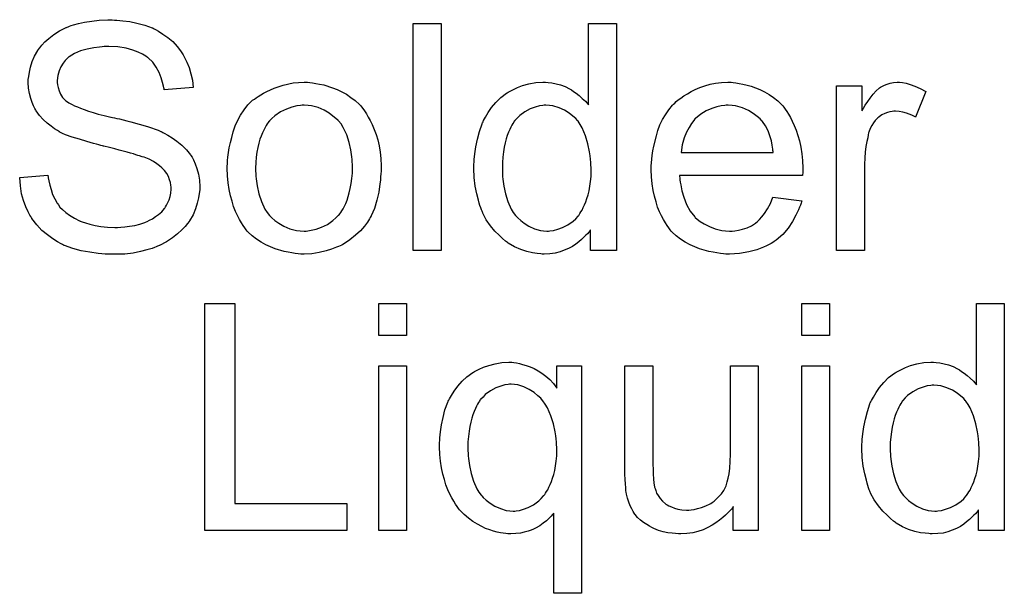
# Model space of a CAD drawing. Extents: x -2.2 to 8.3, y -2.9 to 5.2.
# Tile 142 of 205: x 3.351 to 3.699, y 1.944 to 2.146. Entities that reach past the tile are written whole.
import ezdxf

# ---------------------------------------------------------------- set-up
doc = ezdxf.new("R2010")
doc.units = 0
doc.layers.add('acc-ni-360-20-in-a_document', color=1, linetype='CONTINUOUS')

msp = doc.modelspace()

# ---------------------------------------------------------------- linework, layer by layer
at = {"layer": 'acc-ni-360-20-in-a_document', "color": 1}
for points in [[(3.384721, 2.146192), (3.385531, 2.146192), (3.387729, 2.145961), (3.390159, 2.145613), (3.392704, 2.145035), (3.395481, 2.144341), (3.398026, 2.143415), (3.398142, 2.143415), (3.398373, 2.1433), (3.39872, 2.143068), (3.399183, 2.142837), (3.40034, 2.142258), (3.401844, 2.141217), (3.40358, 2.14006), (3.405315, 2.138556), (3.406935, 2.13682), (3.408439, 2.134853), (3.408439, 2.134738), (3.408555, 2.134622), (3.408786, 2.134275), (3.409018, 2.133928), (3.409596, 2.132771), (3.410291, 2.131267), (3.4111, 2.129416), (3.411679, 2.127217), (3.412257, 2.124903), (3.412489, 2.122358), (3.402307, 2.121548), (3.402307, 2.121664), (3.402307, 2.121895), (3.402191, 2.122242), (3.402076, 2.122821), (3.401729, 2.124093), (3.401266, 2.125829), (3.400572, 2.12768), (3.39953, 2.129531), (3.398258, 2.131267), (3.396638, 2.132887), (3.396407, 2.133002), (3.395828, 2.133465), (3.394671, 2.134159), (3.393167, 2.134853), (3.3912, 2.135548), (3.388886, 2.136242), (3.385994, 2.136705), (3.382754, 2.13682), (3.381134, 2.13682), (3.38044, 2.136705), (3.379514, 2.136589), (3.377432, 2.136358), (3.375118, 2.135895), (3.372804, 2.135316), (3.370605, 2.134391), (3.36968, 2.133812), (3.368754, 2.133234), (3.368523, 2.133118), (3.36806, 2.132655), (3.367366, 2.131845), (3.366672, 2.13092), (3.365862, 2.129647), (3.365168, 2.128258), (3.364705, 2.126639), (3.364473, 2.124787), (3.364473, 2.124556), (3.364473, 2.124093), (3.364589, 2.123283), (3.36482, 2.122358), (3.365168, 2.121201), (3.365746, 2.120044), (3.36644, 2.118887), (3.367481, 2.11773), (3.367597, 2.117614), (3.368176, 2.117267), (3.368639, 2.11692), (3.369101, 2.116689), (3.369796, 2.116341), (3.370605, 2.115879), (3.371647, 2.115532), (3.372804, 2.115069), (3.374076, 2.114606), (3.375581, 2.114027), (3.3772, 2.113565), (3.379052, 2.112986), (3.381134, 2.112523), (3.383448, 2.111945), (3.383564, 2.111945), (3.384027, 2.111829), (3.384721, 2.111713), (3.385531, 2.111482), (3.386572, 2.111251), (3.387845, 2.110903), (3.389117, 2.110556), (3.390506, 2.110209), (3.393514, 2.109399), (3.396407, 2.10859), (3.397795, 2.108127), (3.399068, 2.107664), (3.400225, 2.107317), (3.40115, 2.106854), (3.401266, 2.106854), (3.401497, 2.106738), (3.401844, 2.106507), (3.402307, 2.106276), (3.40358, 2.105581), (3.405084, 2.104656), (3.40682, 2.103383), (3.408555, 2.101995), (3.410175, 2.100375), (3.411563, 2.098639), (3.411679, 2.098408), (3.412142, 2.097829), (3.412604, 2.096788), (3.413299, 2.0954), (3.413877, 2.09378), (3.414456, 2.091813), (3.414803, 2.089615), (3.414919, 2.087301), (3.414919, 2.087185), (3.414919, 2.087069), (3.414919, 2.086722), (3.414919, 2.086259), (3.414687, 2.084987), (3.414456, 2.083367), (3.413993, 2.081516), (3.413414, 2.079549), (3.412489, 2.077466), (3.411216, 2.075268), (3.411216, 2.075152), (3.4111, 2.075037), (3.410522, 2.074342), (3.409712, 2.073301), (3.408555, 2.072144), (3.407051, 2.070756), (3.4052, 2.069251), (3.403117, 2.067863), (3.400687, 2.06659), (3.400572, 2.06659), (3.40034, 2.066475), (3.399993, 2.066359), (3.39953, 2.066128), (3.398836, 2.065896), (3.398026, 2.065549), (3.396175, 2.065086), (3.393977, 2.064508), (3.391316, 2.063929), (3.388423, 2.063582), (3.385299, 2.063466), (3.383448, 2.063466), (3.382523, 2.063582), (3.381481, 2.063582), (3.380324, 2.063698), (3.378936, 2.063814), (3.376043, 2.064276), (3.373035, 2.064739), (3.370027, 2.065549), (3.367134, 2.06659), (3.367019, 2.06659), (3.366787, 2.066706), (3.36644, 2.066938), (3.365977, 2.067169), (3.364589, 2.067863), (3.362969, 2.068904), (3.361118, 2.070293), (3.359151, 2.071913), (3.3573, 2.07388), (3.355564, 2.076078), (3.355564, 2.076193), (3.355333, 2.076425), (3.355217, 2.076772), (3.35487, 2.077235), (3.354639, 2.077813), (3.354292, 2.078508), (3.353482, 2.080243), (3.352672, 2.082441), (3.351978, 2.084871), (3.351515, 2.087648), (3.351284, 2.09054), (3.361234, 2.091466), (3.361234, 2.09135), (3.361234, 2.091235), (3.361349, 2.090887), (3.361349, 2.090425), (3.361581, 2.089383), (3.361928, 2.087879), (3.362391, 2.086375), (3.362854, 2.08464), (3.363663, 2.08302), (3.364473, 2.081516), (3.364589, 2.0814), (3.364936, 2.080937), (3.365515, 2.080127), (3.36644, 2.079317), (3.367597, 2.078276), (3.36887, 2.077235), (3.370605, 2.076193), (3.372457, 2.075268), (3.372572, 2.075268), (3.372688, 2.075152), (3.373035, 2.075037), (3.373382, 2.074921), (3.374539, 2.074574), (3.376043, 2.074111), (3.377894, 2.073648), (3.379977, 2.073301), (3.382291, 2.07307), (3.384836, 2.072954), (3.385878, 2.072954), (3.387035, 2.07307), (3.388423, 2.073185), (3.390043, 2.073417), (3.391894, 2.073648), (3.393745, 2.074111), (3.395481, 2.074689), (3.395712, 2.074805), (3.396291, 2.075037), (3.397101, 2.075499), (3.398142, 2.075962), (3.399183, 2.076772), (3.40034, 2.077582), (3.401497, 2.078508), (3.402423, 2.079664), (3.402539, 2.07978), (3.40277, 2.080243), (3.403117, 2.080822), (3.40358, 2.081747), (3.404043, 2.082673), (3.40439, 2.08383), (3.404621, 2.085102), (3.404737, 2.086491), (3.404737, 2.086606), (3.404737, 2.087185), (3.404621, 2.087879), (3.404506, 2.088805), (3.404158, 2.08973), (3.403811, 2.090887), (3.403233, 2.092044), (3.402423, 2.093086), (3.402307, 2.093201), (3.40196, 2.093548), (3.401497, 2.094011), (3.400687, 2.094706), (3.399762, 2.0954), (3.398489, 2.09621), (3.396985, 2.097019), (3.395249, 2.097714), (3.395134, 2.097829), (3.394555, 2.097945), (3.39363, 2.098292), (3.393051, 2.098408), (3.392241, 2.098639), (3.391431, 2.098986), (3.39039, 2.099218), (3.389233, 2.099565), (3.387845, 2.099912), (3.386456, 2.100259), (3.384836, 2.100722), (3.382985, 2.101185), (3.381018, 2.101648), (3.380903, 2.101648), (3.380556, 2.101763), (3.379977, 2.101879), (3.379283, 2.10211), (3.378357, 2.102342), (3.377316, 2.102573), (3.375002, 2.103267), (3.372457, 2.104077), (3.369796, 2.104887), (3.367481, 2.105697), (3.36644, 2.10616), (3.365515, 2.106623), (3.365399, 2.106623), (3.365283, 2.106738), (3.364589, 2.107201), (3.363548, 2.10778), (3.362391, 2.108705), (3.361002, 2.109747), (3.359614, 2.111019), (3.358226, 2.112523), (3.357068, 2.114143), (3.356953, 2.114374), (3.356606, 2.114953), (3.356143, 2.115879), (3.35568, 2.117036), (3.355217, 2.11854), (3.354755, 2.120275), (3.354407, 2.122126), (3.354292, 2.124093), (3.354292, 2.124209), (3.354292, 2.124325), (3.354292, 2.124672), (3.354292, 2.125135), (3.354523, 2.126292), (3.354755, 2.127796), (3.355102, 2.129531), (3.35568, 2.131498), (3.35649, 2.133465), (3.357647, 2.135432), (3.357647, 2.135548), (3.357763, 2.135663), (3.358341, 2.136358), (3.359151, 2.137283), (3.360192, 2.13844), (3.361581, 2.139713), (3.363316, 2.141101), (3.365399, 2.142374), (3.367713, 2.143531), (3.367829, 2.143531), (3.36806, 2.143647), (3.368407, 2.143762), (3.36887, 2.143994), (3.369448, 2.144225), (3.370258, 2.144456), (3.371994, 2.144919), (3.374192, 2.145382), (3.376738, 2.145845), (3.379399, 2.146192), (3.382407, 2.146308), (3.383911, 2.146308), (3.384721, 2.146192)], [(3.500074, 2.064855), (3.490239, 2.064855), (3.490239, 2.144919), (3.500074, 2.144919), (3.500074, 2.064855)], [(3.561973, 2.064855), (3.552833, 2.064855), (3.552833, 2.072144), (3.552717, 2.072028), (3.552602, 2.071797), (3.552254, 2.071334), (3.551792, 2.070756), (3.551213, 2.070177), (3.550519, 2.069483), (3.549709, 2.068673), (3.548668, 2.067863), (3.547626, 2.067053), (3.546469, 2.066243), (3.545081, 2.065549), (3.543577, 2.064971), (3.542073, 2.064392), (3.540337, 2.063929), (3.538486, 2.063698), (3.536519, 2.063582), (3.535825, 2.063582), (3.535362, 2.063698), (3.533974, 2.063814), (3.532354, 2.064045), (3.530387, 2.064508), (3.528189, 2.065202), (3.52599, 2.066128), (3.523792, 2.0674), (3.523677, 2.0674), (3.523561, 2.067632), (3.522867, 2.068095), (3.521825, 2.06902), (3.520553, 2.070177), (3.519048, 2.071681), (3.517544, 2.073532), (3.51604, 2.075615), (3.514768, 2.078045), (3.514768, 2.07816), (3.514652, 2.078392), (3.514536, 2.078739), (3.514305, 2.079202), (3.514073, 2.079896), (3.513726, 2.080706), (3.513495, 2.081516), (3.513264, 2.082557), (3.512685, 2.084871), (3.512106, 2.087532), (3.511759, 2.09054), (3.511644, 2.09378), (3.511644, 2.093896), (3.511644, 2.094127), (3.511644, 2.09459), (3.511644, 2.095284), (3.511759, 2.095978), (3.511759, 2.096904), (3.511991, 2.098986), (3.512338, 2.101416), (3.512916, 2.104077), (3.513611, 2.106854), (3.514536, 2.109515), (3.514536, 2.109631), (3.514652, 2.109862), (3.514883, 2.110209), (3.515115, 2.110672), (3.515809, 2.111945), (3.516735, 2.113565), (3.517892, 2.1153), (3.519396, 2.117036), (3.521131, 2.118887), (3.523214, 2.120391), (3.523329, 2.120391), (3.523445, 2.120507), (3.523792, 2.120738), (3.524255, 2.12097), (3.525412, 2.121548), (3.527032, 2.122358), (3.528883, 2.123052), (3.531081, 2.123631), (3.533511, 2.124093), (3.536056, 2.124209), (3.536982, 2.124209), (3.537908, 2.124093), (3.53918, 2.123978), (3.540684, 2.123631), (3.542304, 2.123284), (3.543924, 2.122705), (3.545428, 2.121895), (3.54566, 2.121779), (3.546122, 2.121548), (3.546816, 2.12097), (3.547742, 2.120391), (3.548899, 2.119581), (3.54994, 2.11854), (3.551097, 2.117499), (3.552139, 2.116226), (3.552139, 2.144919), (3.561973, 2.144919), (3.561973, 2.064855)], [(3.453678, 2.124093), (3.454719, 2.123978), (3.455876, 2.123746), (3.457149, 2.123515), (3.458653, 2.123283), (3.461777, 2.122242), (3.463397, 2.121664), (3.465017, 2.120854), (3.466636, 2.120044), (3.468256, 2.118887), (3.46976, 2.11773), (3.471264, 2.116341), (3.47138, 2.116226), (3.471611, 2.115994), (3.471959, 2.115532), (3.472421, 2.114953), (3.473, 2.114143), (3.473694, 2.113102), (3.474388, 2.111945), (3.475082, 2.110672), (3.475777, 2.109284), (3.476471, 2.107548), (3.477165, 2.105813), (3.477744, 2.103846), (3.478206, 2.101763), (3.478553, 2.099565), (3.478785, 2.097251), (3.478901, 2.094706), (3.478901, 2.09459), (3.478901, 2.094243), (3.478901, 2.093664), (3.478901, 2.092854), (3.478785, 2.091929), (3.478669, 2.090772), (3.478669, 2.089615), (3.478438, 2.088342), (3.478091, 2.08545), (3.477396, 2.082557), (3.476587, 2.079664), (3.47543, 2.077003), (3.47543, 2.076888), (3.475314, 2.076772), (3.475082, 2.076425), (3.474851, 2.075962), (3.474041, 2.074805), (3.473, 2.073417), (3.471611, 2.071797), (3.469876, 2.070177), (3.467909, 2.068557), (3.465595, 2.067053), (3.465479, 2.067053), (3.465364, 2.066938), (3.465017, 2.066706), (3.464438, 2.066475), (3.46386, 2.066243), (3.463165, 2.066012), (3.46143, 2.065318), (3.459463, 2.064739), (3.457033, 2.064161), (3.454488, 2.063698), (3.451711, 2.063582), (3.450554, 2.063582), (3.449628, 2.063698), (3.448587, 2.063814), (3.44743, 2.064045), (3.446042, 2.064276), (3.444653, 2.064508), (3.44153, 2.065433), (3.439794, 2.066128), (3.438174, 2.066822), (3.436554, 2.067747), (3.434935, 2.068789), (3.43343, 2.069946), (3.431926, 2.071334), (3.431811, 2.07145), (3.431579, 2.071681), (3.431232, 2.072144), (3.430769, 2.072838), (3.430191, 2.073648), (3.429612, 2.074574), (3.428918, 2.075731), (3.428224, 2.077119), (3.42753, 2.078623), (3.426836, 2.080359), (3.426257, 2.08221), (3.425679, 2.084177), (3.425216, 2.086375), (3.424869, 2.088689), (3.424637, 2.091235), (3.424522, 2.093896), (3.424522, 2.094127), (3.424522, 2.09459), (3.424637, 2.0954), (3.424637, 2.096557), (3.424753, 2.097829), (3.424984, 2.099449), (3.425216, 2.101069), (3.425679, 2.10292), (3.426141, 2.104771), (3.42672, 2.106738), (3.427414, 2.108821), (3.42834, 2.110788), (3.429265, 2.112639), (3.430538, 2.11449), (3.431811, 2.116226), (3.43343, 2.11773), (3.433546, 2.117845), (3.433778, 2.117961), (3.43424, 2.118308), (3.434819, 2.118771), (3.435513, 2.119234), (3.436439, 2.119812), (3.437364, 2.120391), (3.438521, 2.120969), (3.439794, 2.121548), (3.441182, 2.122126), (3.444306, 2.123168), (3.447893, 2.123978), (3.449744, 2.124093), (3.451711, 2.124209), (3.452868, 2.124209), (3.453678, 2.124093)], [(3.603278, 2.124093), (3.604204, 2.123978), (3.605361, 2.123746), (3.606633, 2.123515), (3.608137, 2.123168), (3.609526, 2.122821), (3.611146, 2.122242), (3.61265, 2.121664), (3.61427, 2.120854), (3.615889, 2.119928), (3.617509, 2.118887), (3.619013, 2.117614), (3.620402, 2.116226), (3.620517, 2.11611), (3.620749, 2.115879), (3.621096, 2.115416), (3.621559, 2.114722), (3.622137, 2.113912), (3.622716, 2.112986), (3.62341, 2.111829), (3.624104, 2.110441), (3.624798, 2.108937), (3.625492, 2.107317), (3.626071, 2.105466), (3.626649, 2.103499), (3.627112, 2.1013), (3.627459, 2.098986), (3.627691, 2.096557), (3.627807, 2.093896), (3.627807, 2.09378), (3.627807, 2.093317), (3.627807, 2.092507), (3.627691, 2.09135), (3.584303, 2.09135), (3.584303, 2.091235), (3.584303, 2.090887), (3.584419, 2.090425), (3.584419, 2.089731), (3.584535, 2.088921), (3.584766, 2.087995), (3.585113, 2.085912), (3.585807, 2.083598), (3.586733, 2.081053), (3.588006, 2.078739), (3.589626, 2.076656), (3.589741, 2.076656), (3.589857, 2.076425), (3.590551, 2.075847), (3.591592, 2.075037), (3.592981, 2.074227), (3.594832, 2.073301), (3.596915, 2.072491), (3.599229, 2.071913), (3.600501, 2.071797), (3.60189, 2.071681), (3.602815, 2.071681), (3.603857, 2.071797), (3.605129, 2.072028), (3.606518, 2.072376), (3.608137, 2.072838), (3.609642, 2.073532), (3.611146, 2.074458), (3.611261, 2.074574), (3.61184, 2.075037), (3.612534, 2.075731), (3.613344, 2.076656), (3.61427, 2.077929), (3.615311, 2.079549), (3.616352, 2.0814), (3.617278, 2.083598), (3.627459, 2.082326), (3.627459, 2.08221), (3.627344, 2.081979), (3.627228, 2.081516), (3.626997, 2.080822), (3.626649, 2.080127), (3.626302, 2.079202), (3.625377, 2.077235), (3.62422, 2.075037), (3.6226, 2.072723), (3.620749, 2.070524), (3.618435, 2.068442), (3.618319, 2.068442), (3.618088, 2.06821), (3.617741, 2.067979), (3.617278, 2.067632), (3.616584, 2.067285), (3.615889, 2.066938), (3.614964, 2.066475), (3.613923, 2.066012), (3.612765, 2.065549), (3.611608, 2.065086), (3.608716, 2.064392), (3.605476, 2.063814), (3.60189, 2.063582), (3.600617, 2.063582), (3.599807, 2.063698), (3.598766, 2.063814), (3.597493, 2.064045), (3.596105, 2.064276), (3.594601, 2.064508), (3.591361, 2.065434), (3.589626, 2.066128), (3.588006, 2.066822), (3.58627, 2.067747), (3.58465, 2.068789), (3.583146, 2.069946), (3.581642, 2.071334), (3.581526, 2.07145), (3.581295, 2.071681), (3.580948, 2.072144), (3.580485, 2.072838), (3.579907, 2.073648), (3.579328, 2.074574), (3.578634, 2.075731), (3.57794, 2.077003), (3.577246, 2.078508), (3.576551, 2.080127), (3.575973, 2.081979), (3.575394, 2.083945), (3.574932, 2.086028), (3.574584, 2.088342), (3.574353, 2.090772), (3.574237, 2.093317), (3.574237, 2.093433), (3.574237, 2.094011), (3.574237, 2.094706), (3.574353, 2.095747), (3.574469, 2.09702), (3.574584, 2.098408), (3.574816, 2.100028), (3.575163, 2.101648), (3.576089, 2.10535), (3.576667, 2.107201), (3.577361, 2.109168), (3.578287, 2.111019), (3.579328, 2.112755), (3.580485, 2.11449), (3.581758, 2.11611), (3.581874, 2.116226), (3.582105, 2.116457), (3.582568, 2.116804), (3.583146, 2.117383), (3.58384, 2.117961), (3.584766, 2.118655), (3.585807, 2.119465), (3.58708, 2.12016), (3.588353, 2.12097), (3.589857, 2.121664), (3.591477, 2.122358), (3.593212, 2.122936), (3.595063, 2.123515), (3.59703, 2.123862), (3.599113, 2.124093), (3.601311, 2.124209), (3.602468, 2.124209), (3.603278, 2.124093)], [(3.662979, 2.124093), (3.664252, 2.123862), (3.665756, 2.123399), (3.667376, 2.122821), (3.669227, 2.122011), (3.671194, 2.12097), (3.667607, 2.111945), (3.667492, 2.112061), (3.667029, 2.112292), (3.666335, 2.112639), (3.665409, 2.112986), (3.664368, 2.113333), (3.663095, 2.11368), (3.661822, 2.113912), (3.66055, 2.114028), (3.659971, 2.114028), (3.659393, 2.113912), (3.658583, 2.113796), (3.657773, 2.113565), (3.656731, 2.113218), (3.65569, 2.112755), (3.654765, 2.112061), (3.654649, 2.111945), (3.654302, 2.111713), (3.653955, 2.111251), (3.653376, 2.110672), (3.652798, 2.109862), (3.652219, 2.108937), (3.651641, 2.107895), (3.651178, 2.106623), (3.651062, 2.106391), (3.650947, 2.105697), (3.650715, 2.104656), (3.650368, 2.103267), (3.650021, 2.101532), (3.649789, 2.099565), (3.649674, 2.097482), (3.649558, 2.095168), (3.649558, 2.064855), (3.639724, 2.064855), (3.639724, 2.122936), (3.648633, 2.122936), (3.648633, 2.114143), (3.648748, 2.114259), (3.649211, 2.115069), (3.649789, 2.11611), (3.650715, 2.117383), (3.651641, 2.118655), (3.652682, 2.120044), (3.653723, 2.121201), (3.654765, 2.122126), (3.65488, 2.122242), (3.655227, 2.122474), (3.655922, 2.122821), (3.656616, 2.123168), (3.657541, 2.123515), (3.658698, 2.123862), (3.659855, 2.124093), (3.661128, 2.124209), (3.661938, 2.124209), (3.662979, 2.124093)], [(3.451711, 2.11611), (3.451017, 2.11611), (3.450438, 2.115994), (3.449166, 2.115879), (3.44743, 2.115416), (3.445463, 2.114722), (3.443381, 2.113796), (3.441414, 2.112408), (3.440372, 2.111482), (3.439447, 2.110556), (3.439447, 2.110441), (3.439215, 2.110325), (3.438984, 2.109978), (3.438637, 2.109515), (3.43829, 2.108937), (3.437943, 2.108242), (3.43748, 2.107317), (3.437017, 2.106391), (3.436554, 2.105234), (3.436092, 2.104077), (3.435744, 2.102689), (3.435397, 2.101185), (3.43505, 2.099565), (3.434819, 2.097829), (3.434703, 2.095863), (3.434588, 2.093896), (3.434588, 2.09378), (3.434588, 2.093433), (3.434588, 2.092854), (3.434703, 2.092044), (3.434703, 2.091119), (3.434819, 2.090077), (3.435166, 2.087648), (3.435744, 2.084871), (3.43667, 2.082094), (3.437827, 2.079433), (3.438637, 2.078276), (3.439447, 2.077119), (3.439563, 2.077119), (3.439678, 2.076888), (3.440372, 2.076309), (3.441414, 2.075384), (3.442802, 2.074458), (3.444538, 2.073417), (3.44662, 2.072491), (3.44905, 2.071913), (3.450323, 2.071797), (3.451711, 2.071681), (3.452405, 2.071681), (3.452984, 2.071797), (3.454256, 2.072028), (3.455992, 2.072375), (3.457843, 2.07307), (3.459926, 2.073995), (3.461893, 2.075384), (3.462934, 2.076309), (3.46386, 2.077235), (3.463975, 2.077351), (3.464091, 2.077466), (3.464322, 2.077813), (3.464669, 2.078276), (3.465017, 2.078855), (3.465479, 2.079549), (3.465942, 2.080474), (3.466405, 2.0814), (3.466868, 2.082557), (3.467215, 2.08383), (3.467678, 2.085218), (3.468025, 2.086722), (3.468372, 2.088458), (3.468603, 2.090193), (3.468835, 2.09216), (3.468835, 2.094243), (3.468835, 2.094358), (3.468835, 2.094706), (3.468835, 2.095284), (3.468719, 2.095978), (3.468719, 2.096904), (3.468603, 2.097945), (3.468256, 2.100375), (3.467678, 2.10292), (3.466752, 2.105697), (3.465479, 2.108242), (3.464785, 2.109515), (3.46386, 2.110556), (3.46386, 2.110672), (3.463628, 2.110788), (3.462934, 2.111482), (3.461893, 2.112292), (3.460504, 2.113333), (3.458769, 2.114374), (3.456686, 2.1153), (3.454372, 2.115879), (3.453099, 2.115994), (3.451711, 2.11611)], [(3.537098, 2.11611), (3.536519, 2.11611), (3.536056, 2.115994), (3.534784, 2.115879), (3.53328, 2.115416), (3.531544, 2.114837), (3.529693, 2.113796), (3.527842, 2.112523), (3.526916, 2.111598), (3.526106, 2.110672), (3.526106, 2.110557), (3.525875, 2.110441), (3.525759, 2.110094), (3.525412, 2.109631), (3.525065, 2.109052), (3.524718, 2.108358), (3.524371, 2.107548), (3.523908, 2.106623), (3.523445, 2.105466), (3.523098, 2.104193), (3.522751, 2.102805), (3.522404, 2.1013), (3.522172, 2.099681), (3.521941, 2.097829), (3.52171, 2.095863), (3.52171, 2.09378), (3.52171, 2.093664), (3.52171, 2.093317), (3.52171, 2.092739), (3.521825, 2.091929), (3.521825, 2.091003), (3.521941, 2.089962), (3.522288, 2.087532), (3.522867, 2.084871), (3.523677, 2.082094), (3.524834, 2.079433), (3.525528, 2.078276), (3.526338, 2.077119), (3.526453, 2.077119), (3.526569, 2.076888), (3.527148, 2.076309), (3.528189, 2.075384), (3.529461, 2.074458), (3.531081, 2.073417), (3.533048, 2.072491), (3.535131, 2.071913), (3.536288, 2.071797), (3.537445, 2.071681), (3.538023, 2.071681), (3.538486, 2.071797), (3.539759, 2.071913), (3.541263, 2.072376), (3.542998, 2.072954), (3.54485, 2.07388), (3.546701, 2.075152), (3.547626, 2.075962), (3.548436, 2.076888), (3.548436, 2.077003), (3.548668, 2.077119), (3.548899, 2.077466), (3.549131, 2.077929), (3.549478, 2.078508), (3.54994, 2.079086), (3.550287, 2.080012), (3.55075, 2.080937), (3.551213, 2.081979), (3.55156, 2.083136), (3.552023, 2.084524), (3.55237, 2.085912), (3.552602, 2.087532), (3.552833, 2.089152), (3.553064, 2.091003), (3.553064, 2.09297), (3.553064, 2.093086), (3.553064, 2.093549), (3.553064, 2.094127), (3.552949, 2.094937), (3.552949, 2.095863), (3.552833, 2.09702), (3.552717, 2.098292), (3.552486, 2.099681), (3.551907, 2.102457), (3.551097, 2.10535), (3.54994, 2.108127), (3.549246, 2.109284), (3.548436, 2.110441), (3.548436, 2.110557), (3.548205, 2.110672), (3.547626, 2.111366), (3.546585, 2.112292), (3.545312, 2.113333), (3.543693, 2.114375), (3.541726, 2.115184), (3.539527, 2.115879), (3.53837, 2.115994), (3.537098, 2.11611)], [(3.601427, 2.11611), (3.600733, 2.11611), (3.60027, 2.115994), (3.598997, 2.115879), (3.597493, 2.115532), (3.595642, 2.114953), (3.593675, 2.114143), (3.591824, 2.112986), (3.589973, 2.111482), (3.589741, 2.111251), (3.589278, 2.110672), (3.588468, 2.109631), (3.587659, 2.108242), (3.586733, 2.106623), (3.585923, 2.10454), (3.585229, 2.10211), (3.584882, 2.099449), (3.617394, 2.099449), (3.617394, 2.099565), (3.617394, 2.099796), (3.617278, 2.100144), (3.617278, 2.100606), (3.617046, 2.101995), (3.616699, 2.103499), (3.616121, 2.10535), (3.615542, 2.107086), (3.614617, 2.108821), (3.613575, 2.110325), (3.613575, 2.110441), (3.613344, 2.110557), (3.612765, 2.111251), (3.611724, 2.112176), (3.610336, 2.113218), (3.6086, 2.114259), (3.606518, 2.115184), (3.604088, 2.115879), (3.602815, 2.115994), (3.601427, 2.11611)], [(3.427298, 1.975488), (3.466752, 1.975488), (3.466752, 1.966001), (3.416654, 1.966001), (3.416654, 2.046065), (3.427298, 2.046065), (3.427298, 1.975488)], [(3.487925, 2.034842), (3.478091, 2.034842), (3.478091, 2.046065), (3.487925, 2.046065), (3.487925, 2.034842)], [(3.637294, 2.034842), (3.627459, 2.034842), (3.627459, 2.046065), (3.637294, 2.046065), (3.637294, 2.034842)], [(3.698962, 1.966001), (3.689822, 1.966001), (3.689822, 1.97329), (3.689706, 1.973174), (3.68959, 1.972943), (3.689243, 1.97248), (3.68878, 1.971902), (3.688202, 1.971323), (3.687508, 1.970629), (3.686698, 1.969819), (3.685657, 1.969009), (3.684615, 1.968199), (3.683458, 1.967389), (3.68207, 1.966695), (3.680566, 1.966117), (3.679062, 1.965538), (3.677326, 1.965075), (3.675475, 1.964844), (3.673508, 1.964728), (3.672814, 1.964728), (3.672351, 1.964844), (3.670963, 1.96496), (3.669343, 1.965191), (3.667376, 1.965654), (3.665178, 1.966348), (3.662979, 1.967274), (3.660781, 1.968546), (3.660665, 1.968546), (3.66055, 1.968778), (3.659855, 1.969241), (3.658814, 1.970166), (3.657541, 1.971323), (3.656037, 1.972827), (3.654533, 1.974678), (3.653029, 1.976761), (3.651756, 1.979191), (3.651756, 1.979306), (3.651641, 1.979538), (3.651525, 1.979885), (3.651294, 1.980348), (3.651062, 1.981042), (3.650715, 1.981852), (3.650484, 1.982662), (3.650252, 1.983703), (3.649674, 1.986017), (3.649095, 1.988678), (3.648748, 1.991686), (3.648633, 1.994926), (3.648633, 1.995042), (3.648633, 1.995273), (3.648633, 1.995736), (3.648633, 1.99643), (3.648748, 1.997124), (3.648748, 1.99805), (3.64898, 2.000132), (3.649327, 2.002562), (3.649905, 2.005223), (3.650599, 2.008), (3.651525, 2.010661), (3.651525, 2.010777), (3.651641, 2.011008), (3.651872, 2.011355), (3.652104, 2.011818), (3.652798, 2.013091), (3.653723, 2.014711), (3.65488, 2.016446), (3.656384, 2.018182), (3.65812, 2.020033), (3.660202, 2.021537), (3.660318, 2.021537), (3.660434, 2.021653), (3.660781, 2.021884), (3.661244, 2.022115), (3.662401, 2.022694), (3.664021, 2.023504), (3.665872, 2.024198), (3.66807, 2.024776), (3.6705, 2.025239), (3.673045, 2.025355), (3.673971, 2.025355), (3.674896, 2.025239), (3.676169, 2.025124), (3.677673, 2.024776), (3.679293, 2.024429), (3.680913, 2.023851), (3.682417, 2.023041), (3.682648, 2.022925), (3.683111, 2.022694), (3.683805, 2.022115), (3.684731, 2.021537), (3.685888, 2.020727), (3.686929, 2.019686), (3.688086, 2.018644), (3.689128, 2.017372), (3.689128, 2.046065), (3.698962, 2.046065), (3.698962, 1.966001)], [(3.487925, 1.966001), (3.478091, 1.966001), (3.478091, 2.024082), (3.487925, 2.024082), (3.487925, 1.966001)], [(3.525759, 2.025239), (3.526685, 2.025124), (3.527726, 2.024892), (3.528883, 2.024545), (3.530156, 2.024198), (3.531544, 2.023735), (3.532932, 2.023157), (3.534321, 2.022347), (3.535709, 2.021537), (3.537098, 2.020496), (3.538486, 2.019223), (3.539759, 2.017834), (3.540916, 2.016215), (3.540916, 2.024082), (3.549709, 2.024082), (3.549709, 1.943786), (3.539874, 1.943786), (3.539874, 1.972133), (3.539759, 1.972017), (3.539412, 1.971554), (3.538949, 1.970976), (3.538255, 1.970282), (3.537329, 1.969356), (3.536172, 1.968546), (3.534899, 1.967621), (3.533395, 1.966811), (3.533164, 1.966695), (3.532701, 1.966464), (3.531891, 1.966117), (3.53085, 1.96577), (3.529461, 1.965422), (3.528073, 1.965075), (3.526453, 1.964844), (3.524718, 1.964728), (3.523677, 1.964728), (3.522982, 1.964844), (3.522057, 1.96496), (3.521015, 1.965191), (3.519858, 1.965422), (3.518586, 1.96577), (3.517313, 1.966232), (3.515809, 1.966695), (3.514421, 1.967389), (3.512916, 1.968199), (3.511297, 1.969125), (3.509793, 1.970282), (3.508288, 1.971554), (3.5069, 1.972943), (3.506784, 1.973059), (3.506553, 1.97329), (3.506206, 1.973753), (3.505743, 1.974447), (3.505164, 1.975257), (3.504586, 1.976298), (3.503892, 1.977455), (3.503198, 1.978843), (3.502503, 1.980348), (3.501809, 1.982083), (3.501231, 1.983934), (3.500652, 1.985901), (3.500189, 1.9881), (3.499842, 1.990414), (3.499611, 1.992843), (3.499495, 1.995504), (3.499495, 1.99562), (3.499495, 1.995851), (3.499495, 1.996314), (3.499495, 1.997008), (3.499611, 1.997703), (3.499611, 1.998628), (3.499842, 2.000826), (3.500189, 2.003256), (3.500768, 2.005802), (3.501462, 2.008578), (3.502503, 2.011239), (3.502503, 2.011355), (3.502619, 2.011587), (3.502851, 2.011934), (3.503082, 2.012397), (3.503776, 2.013669), (3.504702, 2.015173), (3.505974, 2.016909), (3.507479, 2.018644), (3.509214, 2.020264), (3.511297, 2.021768), (3.511412, 2.021768), (3.511528, 2.021884), (3.511875, 2.022115), (3.512338, 2.022347), (3.513495, 2.022925), (3.515115, 2.02362), (3.516966, 2.024198), (3.519164, 2.024776), (3.521478, 2.025239), (3.524024, 2.025355), (3.525065, 2.025355), (3.525759, 2.025239)], [(3.612071, 1.966001), (3.603278, 1.966001), (3.603278, 1.974447), (3.603162, 1.974331), (3.602931, 1.973984), (3.602584, 1.973521), (3.602005, 1.972943), (3.601311, 1.972249), (3.600501, 1.971323), (3.599576, 1.970513), (3.598419, 1.969588), (3.597146, 1.968662), (3.595758, 1.967852), (3.594253, 1.967042), (3.592634, 1.966232), (3.590782, 1.965654), (3.588931, 1.965191), (3.586849, 1.964844), (3.584766, 1.964728), (3.583956, 1.964728), (3.582915, 1.964844), (3.581642, 1.96496), (3.580138, 1.965191), (3.578518, 1.965538), (3.576898, 1.966001), (3.575163, 1.966695), (3.574932, 1.966811), (3.574469, 1.967042), (3.573659, 1.967505), (3.572733, 1.968083), (3.571576, 1.968778), (3.570535, 1.969588), (3.569494, 1.970513), (3.568568, 1.971554), (3.568452, 1.97167), (3.568221, 1.972133), (3.567874, 1.972711), (3.567411, 1.973637), (3.566833, 1.974678), (3.56637, 1.975951), (3.565907, 1.97734), (3.56556, 1.978844), (3.56556, 1.978959), (3.565444, 1.979422), (3.565329, 1.980116), (3.565329, 1.981042), (3.565213, 1.98243), (3.565097, 1.983934), (3.564981, 1.985901), (3.564981, 1.9881), (3.564981, 2.024082), (3.574816, 2.024082), (3.574816, 1.991802), (3.574816, 1.991686), (3.574816, 1.991455), (3.574816, 1.991108), (3.574816, 1.990529), (3.574816, 1.989257), (3.574932, 1.987637), (3.574932, 1.985901), (3.575047, 1.984166), (3.575163, 1.982662), (3.575394, 1.981389), (3.575394, 1.981273), (3.575626, 1.980811), (3.575857, 1.980116), (3.576204, 1.979191), (3.576783, 1.978265), (3.577477, 1.977224), (3.578287, 1.976298), (3.579328, 1.975373), (3.579444, 1.975257), (3.579907, 1.975025), (3.580485, 1.974678), (3.581411, 1.974331), (3.582452, 1.973869), (3.583725, 1.973521), (3.585113, 1.97329), (3.586733, 1.973174), (3.587543, 1.973174), (3.588353, 1.97329), (3.589394, 1.973406), (3.590667, 1.973753), (3.592055, 1.9741), (3.593559, 1.974678), (3.595063, 1.975373), (3.595295, 1.975488), (3.595758, 1.975835), (3.596452, 1.976298), (3.597262, 1.976992), (3.598187, 1.977918), (3.599113, 1.978959), (3.599923, 1.980116), (3.600617, 1.981505), (3.600733, 1.981736), (3.600848, 1.982199), (3.60108, 1.983124), (3.601427, 1.984397), (3.601774, 1.986017), (3.602005, 1.987984), (3.602121, 1.990298), (3.602237, 1.992959), (3.602237, 2.024082), (3.612071, 2.024082), (3.612071, 1.966001)], [(3.637294, 1.966001), (3.627459, 1.966001), (3.627459, 2.024082), (3.637294, 2.024082), (3.637294, 1.966001)], [(3.524834, 2.017603), (3.524255, 2.017603), (3.523792, 2.017487), (3.522635, 2.017372), (3.521131, 2.016909), (3.519396, 2.01633), (3.517544, 2.015289), (3.515693, 2.014016), (3.514883, 2.013091), (3.513958, 2.012165), (3.513958, 2.01205), (3.513726, 2.011934), (3.513611, 2.011587), (3.513264, 2.011124), (3.512916, 2.010545), (3.512569, 2.009851), (3.512222, 2.009041), (3.511759, 2.008), (3.511297, 2.006843), (3.51095, 2.00557), (3.510602, 2.004182), (3.510255, 2.002678), (3.510024, 2.001058), (3.509793, 1.999207), (3.509561, 1.99724), (3.509561, 1.995157), (3.509561, 1.995042), (3.509561, 1.994695), (3.509561, 1.994116), (3.509677, 1.993306), (3.509677, 1.99238), (3.509793, 1.991339), (3.51014, 1.988909), (3.510718, 1.986133), (3.511528, 1.983356), (3.512685, 1.980695), (3.513379, 1.979538), (3.514189, 1.978381), (3.514305, 1.978265), (3.514421, 1.978149), (3.514999, 1.977571), (3.51604, 1.976645), (3.517429, 1.975604), (3.519048, 1.974563), (3.521015, 1.973753), (3.523098, 1.973059), (3.524371, 1.972943), (3.525528, 1.972827), (3.526106, 1.972827), (3.526569, 1.972943), (3.527726, 1.973059), (3.52923, 1.973521), (3.53085, 1.9741), (3.532701, 1.975025), (3.534552, 1.976414), (3.535478, 1.977224), (3.536288, 1.978149), (3.536288, 1.978265), (3.536519, 1.978381), (3.536751, 1.978728), (3.536982, 1.979191), (3.537329, 1.979769), (3.537792, 1.980348), (3.538139, 1.981273), (3.538602, 1.982199), (3.539065, 1.98324), (3.539412, 1.984397), (3.539874, 1.985786), (3.540222, 1.987174), (3.540453, 1.988794), (3.540684, 1.990414), (3.540916, 1.992265), (3.540916, 1.994232), (3.540916, 1.994347), (3.540916, 1.994695), (3.540916, 1.995389), (3.5408, 1.996199), (3.5408, 1.997124), (3.540684, 1.998281), (3.540569, 1.999438), (3.540337, 2.000827), (3.539759, 2.003603), (3.538833, 2.006496), (3.537676, 2.009273), (3.536866, 2.010545), (3.536056, 2.011702), (3.536056, 2.011818), (3.535825, 2.011934), (3.535247, 2.012628), (3.534205, 2.013554), (3.532932, 2.014711), (3.531197, 2.015752), (3.529346, 2.016678), (3.527148, 2.017372), (3.52599, 2.017487), (3.524834, 2.017603)], [(3.674086, 2.017256), (3.673508, 2.017256), (3.673045, 2.01714), (3.671773, 2.017025), (3.670268, 2.016562), (3.668533, 2.015983), (3.666682, 2.014942), (3.664831, 2.013669), (3.663905, 2.012744), (3.663095, 2.011818), (3.663095, 2.011702), (3.662864, 2.011587), (3.662748, 2.01124), (3.662401, 2.010777), (3.662054, 2.010198), (3.661707, 2.009504), (3.66136, 2.008694), (3.660897, 2.007769), (3.660434, 2.006612), (3.660087, 2.005339), (3.65974, 2.00395), (3.659393, 2.002446), (3.659161, 2.000827), (3.65893, 1.998975), (3.658698, 1.997008), (3.658698, 1.994926), (3.658698, 1.99481), (3.658698, 1.994463), (3.658698, 1.993885), (3.658814, 1.993075), (3.658814, 1.992149), (3.65893, 1.991108), (3.659277, 1.988678), (3.659855, 1.986017), (3.660665, 1.98324), (3.661822, 1.980579), (3.662517, 1.979422), (3.663326, 1.978265), (3.663442, 1.978265), (3.663558, 1.978034), (3.664136, 1.977455), (3.665178, 1.97653), (3.66645, 1.975604), (3.66807, 1.974563), (3.670037, 1.973637), (3.67212, 1.973059), (3.673277, 1.972943), (3.674434, 1.972827), (3.675012, 1.972827), (3.675475, 1.972943), (3.676748, 1.973059), (3.678252, 1.973521), (3.679987, 1.9741), (3.681838, 1.975025), (3.68369, 1.976298), (3.684615, 1.977108), (3.685425, 1.978034), (3.685425, 1.978149), (3.685657, 1.978265), (3.685888, 1.978612), (3.686119, 1.979075), (3.686466, 1.979653), (3.686929, 1.980232), (3.687276, 1.981158), (3.687739, 1.982083), (3.688202, 1.983124), (3.688549, 1.984282), (3.689012, 1.98567), (3.689359, 1.987058), (3.68959, 1.988678), (3.689822, 1.990298), (3.690053, 1.992149), (3.690053, 1.994116), (3.690053, 1.994232), (3.690053, 1.994695), (3.690053, 1.995273), (3.689937, 1.996083), (3.689937, 1.997008), (3.689822, 1.998166), (3.689706, 1.999438), (3.689475, 2.000827), (3.688896, 2.003603), (3.688086, 2.006496), (3.686929, 2.009273), (3.686235, 2.01043), (3.685425, 2.011587), (3.685425, 2.011702), (3.685194, 2.011818), (3.684615, 2.012512), (3.683574, 2.013438), (3.682301, 2.014479), (3.680681, 2.015521), (3.678715, 2.01633), (3.676516, 2.017025), (3.675359, 2.01714), (3.674086, 2.017256)]]:
    msp.add_lwpolyline(points, dxfattribs=at)

doc.saveas('drawing.dxf')
